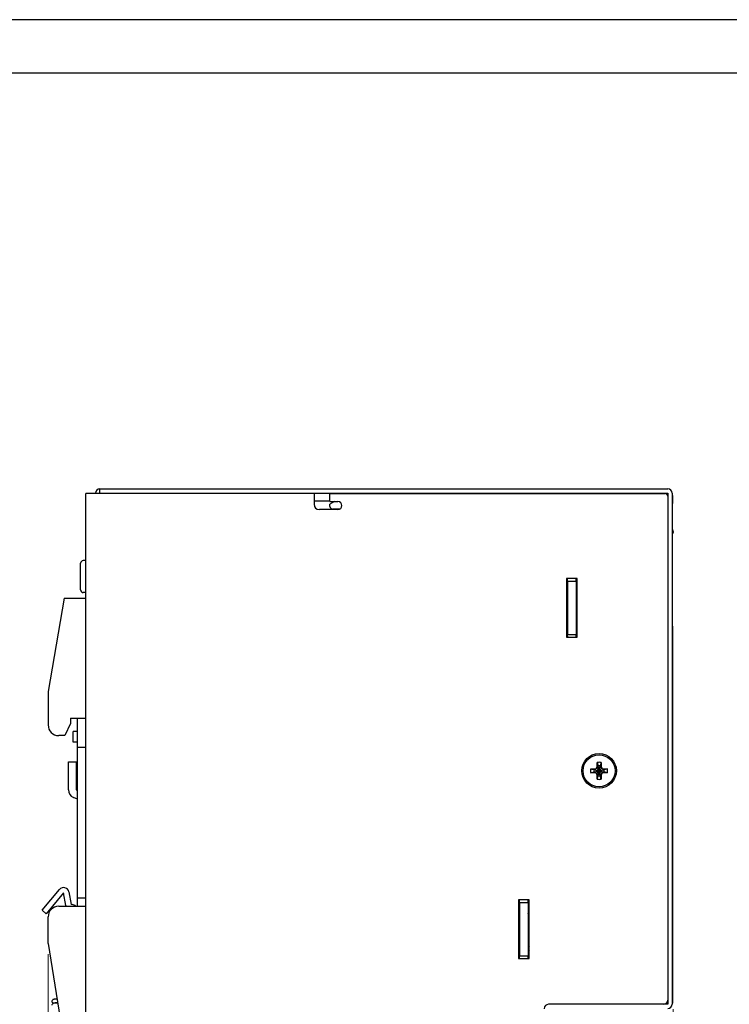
# Model space of a CAD drawing. Header units: inches. Extents: x 0 to 5108, y 0 to 2887.
# Tile 3 of 6: x 154 to 287, y 112 to 297. Entities that reach past the tile are written whole.
import ezdxf

# ---------------------------------------------------------------- set-up
doc = ezdxf.new("R2010")
doc.units = ezdxf.units.IN
doc.header["$MEASUREMENT"] = 0
doc.layers.add('Dimension', color=2, linetype='Continuous', lineweight=9)
doc.styles.add('ROMANS', font='romans')
doc.dimstyles.new('yutana', dxfattribs={"dimscale": 2, "dimtxt": 2, "dimasz": 1.5, "dimexe": 1, "dimexo": 1, "dimgap": 1, "dimtad": 1, "dimdec": 1, "dimzin": 0, "dimdsep": 46, "dimtxsty": 'ROMANS', "dimcen": 0, "dimadec": 0, "dimazin": 0, "dimtp": 0.01, "dimtm": 0.01, "dimtfac": 1, "dimtdec": 1, "dimtmove": 0, "dimatfit": 3, "dimfxl": 1, "dimtolj": 1, "dimtzin": 0, "dimlwd": 0, "dimlwe": 0, "dimarcsym": 0})

# ---------------------------------------------------------------- blocks, each defined once
blk = doc.blocks.new('*D4')
at = {"layer": 'Defpoints', "color": 0}
for p in [(158.95, 123.7), (276.24, 113.39), (276.24, 69.5)]:
    blk.add_point(p, dxfattribs=at)
at = {"layer": 'Dimension', "color": 0, "lineweight": 0}
for p, q in [((158.95, 121.7), (158.95, 67.5)), ((276.24, 111.39), (276.24, 67.5)), ((164.95, 69.5), (270.24, 69.5))]:
    blk.add_line(p, q, dxfattribs=at)
at = {"layer": 'Dimension', "color": 0}
for points in [[(164.95, 70.5), (164.95, 68.5), (158.95, 69.5)], [(270.24, 70.5), (270.24, 68.5), (276.24, 69.5)]]:
    blk.add_solid(points, dxfattribs=at)
at = {"layer": 'Dimension', "color": 0, "insert": (217.59, 74), "char_height": 5, "attachment_point": 5, "style": 'ROMANS'}
blk.add_mtext('\\A1;117.3', dxfattribs=at)

msp = doc.modelspace()

# ---------------------------------------------------------------- linework, layer by layer
at = {"linetype": 'Continuous'}
for p, q in [((168.65, 208.1), (168.65, 209)), ((168.65, 209), (275.25, 209)), ((166.05, 88.5), (166.05, 208.1)), ((208.85, 208.1), (166.05, 208.1)), ((167.85, 208.1), (167.85, 208.2)), ((168.65, 208.2), (275.25, 208.2)), ((208.85, 208.1), (208.85, 206.1)), ((211.85, 206.6), (211.85, 208.1)), ((211.85, 208.1), (274.75, 208.1)), ((214.14, 208.2), (214.14, 208.1)), ((215.91, 208.2), (215.91, 208.1)), ((258.05, 208.2), (258.05, 208.1)), ((269.85, 208.2), (270.02, 208.1)), ((275.25, 208.2), (275.25, 112.3)), ((276.05, 208.2), (276.05, 112.3)), ((276.05, 208), (276.08, 208)), ((276.08, 208), (276.08, 207)), ((276.11, 207.75), (276.08, 207.75)), ((276.08, 207.32), (276.11, 207.32)), ((276.08, 207.29), (276.11, 207.29)), ((276.08, 207), (276.08, 183.25)), ((276.11, 207.75), (276.11, 206.25)), ((211.85, 206.7), (208.85, 206.7)), ((211.85, 206.7), (208.85, 206.7)), ((213.35, 205.1), (209.85, 205.1)), ((212.71, 206.6), (211.84, 206.1)), ((211.84, 205.7), (211.84, 206.1)), ((211.85, 206.6), (213.35, 206.6)), ((213.71, 205.2), (212.34, 205.2)), ((276.08, 206.28), (276.11, 206.28)), ((276.08, 206.25), (276.11, 206.25)), ((276.08, 198.11), (276.1, 198.11)), ((276.1, 198.11), (276.1, 196.54)), ((276.08, 196.87), (276.1, 196.87)), ((276.08, 196.54), (276.1, 196.54)), ((276.08, 196.05), (276.1, 196.05)), ((276.1, 196.53), (276.1, 196.05)), ((165.05, 190.03), (165.05, 195.03)), ((166.05, 195.53), (165.55, 195.53)), ((166.05, 195.53), (165.55, 195.53)), ((256.25, 192.2), (256.25, 181.2)), ((258.25, 192.2), (256.25, 192.2)), ((256.45, 191.7), (256.45, 192.2)), ((258.05, 192.2), (258.05, 191.7)), ((258.05, 191.7), (258.05, 192.2)), ((258.25, 181.2), (258.25, 192.2)), ((256.45, 191.7), (256.45, 181.7)), ((256.45, 191.7), (258.05, 191.7)), ((258.05, 191.7), (258.05, 181.7)), ((161.95, 188.5), (158.95, 171)), ((161.95, 188.5), (166.05, 188.5)), ((166.05, 189.53), (165.55, 189.53)), ((166.05, 189.53), (165.55, 189.53)), ((256.45, 189.42), (256.25, 189.42)), ((256.45, 188.82), (256.25, 188.82)), ((256.45, 188.8), (256.25, 188.8)), ((256.45, 188), (256.25, 188)), ((256.45, 185.72), (256.25, 185.72)), ((256.45, 185.1), (256.25, 185.1)), ((256.45, 184.3), (256.25, 184.3)), ((256.25, 184.06), (256.45, 184.06)), ((256.25, 183.46), (256.45, 183.46)), ((276.08, 183.25), (276.11, 183.25)), ((276.11, 183.25), (276.11, 112.5)), ((256.25, 181.2), (258.25, 181.2)), ((256.35, 182.5), (256.35, 181.65)), ((256.45, 181.2), (256.45, 181.7)), ((256.45, 181.7), (258.05, 181.7)), ((258.05, 181.7), (258.05, 181.2)), ((258.05, 181.2), (258.05, 181.7)), ((158.95, 171), (158.95, 164.7)), ((163.15, 165), (162.08, 162.7)), ((163.15, 166), (163.15, 165)), ((163.15, 166), (166.05, 166)), ((164.45, 130.7), (164.45, 166)), ((162.08, 162.7), (160.95, 162.7)), ((163.65, 161.5), (163.65, 163.5)), ((164.45, 163.5), (163.65, 163.5)), ((164.45, 161.5), (163.65, 161.5)), ((166.05, 160.5), (164.45, 160.5)), ((162.75, 152.51), (162.75, 157.8)), ((162.75, 157.8), (164.25, 157.8)), ((164.25, 152.51), (164.25, 157.8)), ((261.98, 156.92), (261.98, 157.66)), ((261.98, 157.66), (262.17, 157.03)), ((262.17, 157.03), (262.17, 156.99)), ((262.17, 155.17), (262.53, 157.03)), ((262.53, 155.17), (262.17, 157.03)), ((262.72, 157.66), (262.53, 157.03)), ((262.53, 156.99), (262.53, 157.03)), ((262.72, 157.66), (262.72, 156.92)), ((260.79, 156.47), (261.53, 156.47)), ((260.79, 156.47), (261.42, 156.29)), ((260.79, 155.73), (261.42, 155.92)), ((261.53, 155.73), (260.79, 155.73)), ((261.42, 155.92), (263.28, 156.29)), ((261.46, 156.29), (261.42, 156.29)), ((261.42, 156.29), (263.28, 155.92)), ((261.42, 155.92), (261.46, 155.92)), ((261.91, 156.54), (261.46, 156.29)), ((261.53, 156.47), (261.46, 156.29)), ((261.46, 155.92), (263.24, 156.29)), ((261.46, 156.29), (263.24, 155.92)), ((261.46, 155.92), (261.91, 155.66)), ((261.53, 155.73), (261.46, 155.92)), ((261.53, 156.47), (261.78, 156.56)), ((261.78, 155.64), (261.53, 155.73)), ((261.78, 156.56), (261.98, 156.92)), ((261.78, 156.56), (261.91, 156.54)), ((261.78, 155.64), (261.91, 155.66)), ((261.98, 155.28), (261.78, 155.64)), ((262.17, 156.99), (261.91, 156.54)), ((261.91, 155.66), (262.79, 156.54)), ((262.79, 155.66), (261.91, 156.54)), ((261.91, 155.66), (262.17, 155.21)), ((261.98, 156.92), (262.17, 156.99)), ((261.98, 155.28), (262.17, 155.21)), ((261.98, 154.54), (261.98, 155.28)), ((261.98, 154.54), (262.17, 155.17)), ((262.17, 155.21), (262.53, 156.99)), ((262.53, 155.21), (262.17, 156.99)), ((262.17, 155.21), (262.17, 155.17)), ((262.72, 156.92), (262.53, 156.99)), ((262.79, 156.54), (262.53, 156.99)), ((262.53, 155.21), (262.79, 155.66)), ((262.72, 155.28), (262.53, 155.21)), ((262.53, 155.17), (262.53, 155.21)), ((262.72, 154.54), (262.53, 155.17)), ((262.72, 156.92), (262.92, 156.56)), ((262.92, 155.64), (262.72, 155.28)), ((262.72, 155.28), (262.72, 154.54)), ((262.92, 156.56), (262.79, 156.54)), ((263.24, 156.29), (262.79, 156.54)), ((262.79, 155.66), (263.24, 155.92)), ((262.92, 155.64), (262.79, 155.66)), ((262.92, 156.56), (263.17, 156.47)), ((263.17, 155.73), (262.92, 155.64)), ((263.17, 156.47), (263.91, 156.47)), ((263.17, 156.47), (263.24, 156.29)), ((263.17, 155.73), (263.24, 155.92)), ((263.91, 155.73), (263.17, 155.73)), ((263.28, 156.29), (263.24, 156.29)), ((263.24, 155.92), (263.28, 155.92)), ((263.91, 156.47), (263.28, 156.29)), ((263.91, 155.73), (263.28, 155.92)), ((164.45, 152.42), (164.26, 152.5)), ((164.45, 150.79), (163.68, 151.11)), ((276.11, 150.4), (276.14, 150.4)), ((276.11, 150.3), (276.14, 150.3)), ((276.14, 150.4), (276.14, 144.4)), ((276.11, 144.4), (276.14, 144.4)), ((276.11, 144.4), (276.14, 144.4)), ((276.11, 144.36), (276.14, 144.36)), ((276.14, 144.39), (276.14, 144.36)), ((157.81, 129.94), (161.08, 133.84)), ((161.85, 133.2), (158.57, 129.29)), ((162.26, 130.83), (161.85, 133.2)), ((162.83, 133.37), (163.25, 131)), ((166.05, 132.2), (164.45, 132.2)), ((249.25, 131.9), (247.25, 131.9)), ((247.25, 131.9), (247.25, 120.9)), ((247.45, 131.4), (247.45, 131.9)), ((247.45, 131.4), (249.05, 131.4)), ((247.45, 131.4), (247.45, 121.4)), ((249.05, 131.9), (249.05, 131.4)), ((249.05, 131.4), (249.05, 131.9)), ((249.05, 131.4), (249.05, 121.4)), ((249.25, 120.9), (249.25, 131.9)), ((158.57, 129.29), (157.81, 129.94)), ((160.95, 130.7), (166.05, 130.7)), ((163.45, 131), (163.25, 131)), ((158.95, 123.7), (158.95, 128.7)), ((247.35, 128.95), (247.35, 127.35)), ((249.1, 128.9), (249.1, 122.7)), ((158.95, 123.7), (161.68, 106.68)), ((247.25, 120.9), (249.25, 120.9)), ((247.45, 121.4), (249.05, 121.4)), ((247.45, 120.9), (247.45, 121.4)), ((249.05, 121.4), (249.05, 120.9)), ((249.05, 120.9), (249.05, 121.4)), ((276.14, 118.25), (276.11, 118.25)), ((276.14, 118.25), (276.14, 116.75)), ((276.11, 117.87), (276.14, 117.87)), ((276.11, 117.82), (276.14, 117.82)), ((276.11, 117.67), (276.14, 117.67)), ((276.11, 117.44), (276.14, 117.44)), ((276.11, 117.2), (276.14, 117.2)), ((276.11, 117.17), (276.14, 117.17)), ((276.11, 116.75), (276.14, 116.75)), ((276.11, 116.75), (276.14, 116.75)), ((276.11, 116.75), (276.14, 116.75)), ((276.11, 116.75), (276.14, 116.75)), ((276.11, 116.75), (276.14, 116.75)), ((276.11, 116.75), (276.14, 116.75)), ((276.11, 116.75), (276.14, 116.75)), ((276.11, 116.75), (276.14, 116.75)), ((276.11, 115.61), (276.14, 115.61)), ((276.11, 115.5), (276.14, 115.5)), ((276.11, 115.48), (276.14, 115.48)), ((276.14, 115.61), (276.14, 115.5)), ((276.14, 115.48), (276.14, 113.5)), ((276.11, 113.5), (276.14, 113.5)), ((276.11, 113.39), (276.14, 113.39)), ((276.14, 113.5), (276.14, 113.39)), ((275.25, 112.3), (252.85, 112.3)), ((276.05, 112.5), (276.11, 112.5))]:
    msp.add_line(p, q, dxfattribs=at)
at = {"ltscale": 5}
for points in [[(0, 0), (420, 0), (420, 297), (0, 297)], [(10, 10), (410, 10), (410, 287), (10, 287)]]:
    msp.add_lwpolyline(points, close=True, dxfattribs=at)
at = {"linetype": 'Continuous'}
for points in [[(160.62, 113.29), (160.61, 113.29), (160.5, 113.28), (160.4, 113.27), (160.31, 113.26), (160.23, 113.25), (160.16, 113.25), (160.1, 113.24), (160.05, 113.23), (160, 113.22), (159.95, 113.21), (159.91, 113.2), (159.85, 113.18), (159.8, 113.14), (159.74, 113.08), (159.69, 113.01), (159.66, 112.92), (159.65, 112.85)], [(159.65, 112.85), (159.66, 112.78), (159.69, 112.69), (159.74, 112.61), (159.8, 112.56), (159.86, 112.52), (159.91, 112.5), (159.95, 112.49)], [(160.14, 112.53), (160.08, 112.52), (160.02, 112.51), (159.97, 112.5), (159.92, 112.48), (159.86, 112.46), (159.8, 112.42), (159.74, 112.36), (159.69, 112.28), (159.66, 112.19), (159.65, 112.13)], [(160.13, 112.54), (160.13, 112.54), (160.13, 112.54), (160.14, 112.54), (160.16, 112.54), (160.19, 112.55), (160.23, 112.55), (160.28, 112.56), (160.33, 112.56), (160.39, 112.57), (160.46, 112.57), (160.53, 112.58), (160.62, 112.59), (160.71, 112.59), (160.73, 112.6)], [(160.73, 112.59), (160.71, 112.59), (160.59, 112.58), (160.48, 112.57), (160.38, 112.56), (160.29, 112.55), (160.21, 112.54), (160.14, 112.53)]]:
    msp.add_lwpolyline(points, dxfattribs=at)
for radius in [3.25, 3]:
    msp.add_circle((262.35, 156.1), radius, dxfattribs=at)
for centre, radius, start, end in [((168.65, 208.2), 0.8, 90, 180), ((275.25, 208.2), 0.8, 0, 90), ((274.75, 207.6), 0.5, 0, 90), ((209.85, 206.1), 1, 180, 270), ((212.34, 205.7), 0.5, 180, 270), ((213.35, 205.85), 0.75, 270, 90), ((275.9, 200.95), 0.4, 297.031, 62.969), ((165.55, 195.03), 0.5, 90, 180), ((165.55, 190.03), 0.5, 180, 270), ((257.25, 182.5), 0.9, 154.1946, 180.0885), ((257.25, 182.5), 0.9, 152.7567, 154.1946), ((257.25, 181.7), 0.901, 183.2731, 206.8131), ((160.95, 164.7), 2, 180, 270), ((262.35, 156.1), 1.6, 76.6293, 103.3707), ((262.35, 156.1), 0.95, 78.7706, 101.2294), ((262.35, 156.1), 1.6, 166.6293, 193.3707), ((262.35, 156.1), 0.95, 168.7706, 191.2294), ((262.35, 156.1), 0.95, 258.7706, 281.2294), ((262.35, 156.1), 0.95, 348.7706, 11.2294), ((262.35, 156.1), 1.6, 346.6293, 13.3707), ((262.35, 156.1), 1.6, 256.6293, 283.3707), ((164.27, 152.51), 1.52, 180, 247), ((164.27, 152.51), 0.0214, 180, 247), ((161.85, 133.2), 1, 10, 140), ((160.95, 128.7), 2, 90, 180), ((163.25, 131), 1, 190, 197.715), ((163.45, 130), 1, 44.4906, 90), ((248.25, 129), 0.901, 154.3601, 183.096), ((248.25, 129), 0.901, 152.5955, 154.3601), ((248.25, 129), 0.901, 25.6399, 27.4045), ((248.25, 129), 0.901, 1.5732, 25.6399), ((249.25, 128.1), 0.2, 139.1982, 162), ((249.3, 128.9), 0.2, 104.5623, 180), ((248.25, 127.4), 0.901, 183.1798, 206.7879), ((249.55, 122.7), 0.5, 180, 232.7574), ((249.6, 123.5), 0.5, 180, 225.5147), ((249.6, 122.7), 0.5, 180, 225.5147), ((274.45, 113.1), 0.8, 270, 0), ((252.87, 111.48), 0.816, 90, 180), ((275.25, 112.3), 0.8, 270, 0)]:
    msp.add_arc(centre, radius, start, end, dxfattribs=at)

# ---------------------------------------------------------------- dimensions: what is measured, and where the dimension line sits
at = {"layer": 'Dimension', "color": 7}
dim = msp.add_linear_dim(base=(276.24, 69.5), p1=(158.95, 123.7), p2=(276.24, 113.39), dimstyle='yutana', override={"dimtxt": 2.5, "dimasz": 3}, dxfattribs=at)
dim.commit()
dim.dimension.update_dxf_attribs({"geometry": '*D4', "text_midpoint": (217.59, 74)})

doc.saveas('drawing.dxf')
